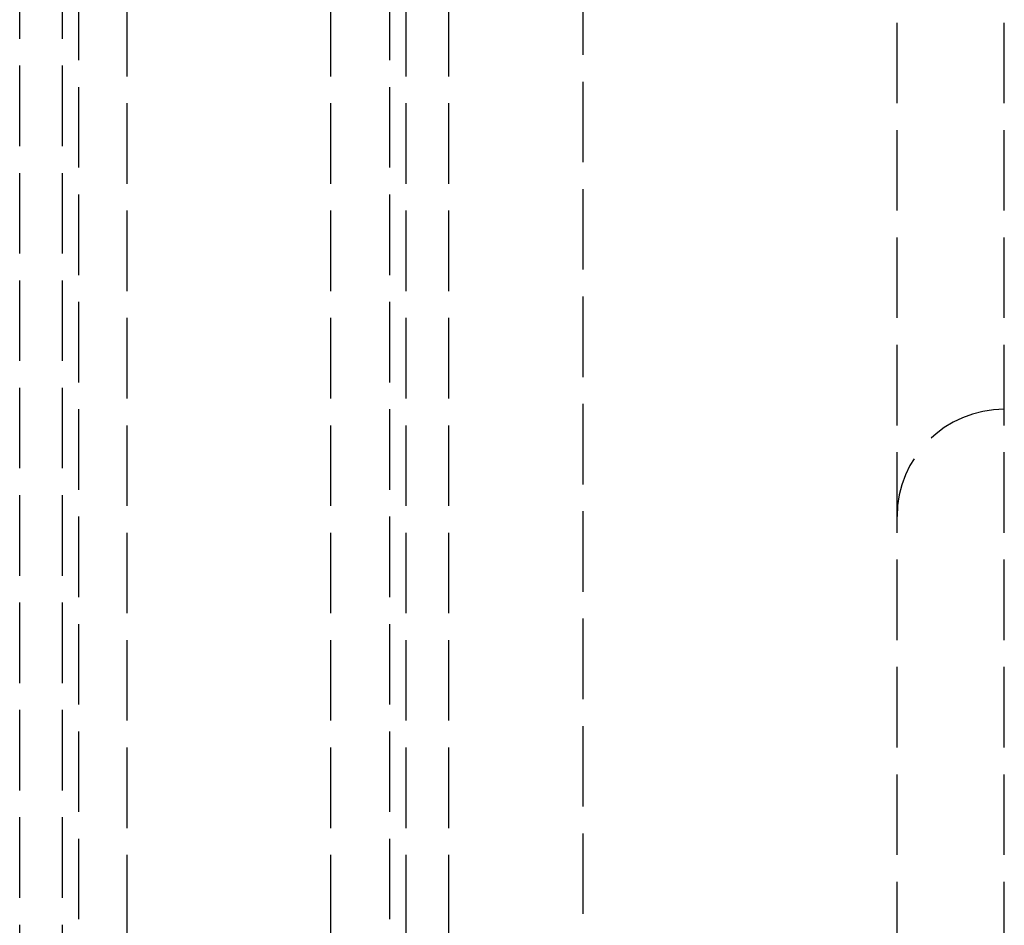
# Model space of a CAD drawing. Header units: millimetres. Extents: x -108 to 0, y 0 to 486.
# Tile 7 of 48: x -108 to -90, y 32 to 49. Entities that reach past the tile are written whole.
import ezdxf

# ---------------------------------------------------------------- set-up
doc = ezdxf.new("R2010")
doc.units = ezdxf.units.MM
doc.header["$LTSCALE"] = 10
doc.linetypes.add('ALLCAD_Strich', pattern=[0.2, 0.15, -0.05])
doc.layers.add('BESCH_KONT_sich_schn_grun_2d', color=10, linetype='Continuous')

msp = doc.modelspace()

# ---------------------------------------------------------------- linework, layer by layer
at = {"layer": 'BESCH_KONT_sich_schn_grun_2d', "linetype": 'ALLCAD_Strich'}
for p, q in [((-108.199, 4.5), (-108.199, 460.9)), ((-107.399, 4.5), (-107.399, 460.9)), ((-106.199, 17.8), (-106.199, 458)), ((-102.399, 17.8), (-102.399, 458)), ((-107.099, 20.1), (-107.099, 454.5)), ((-101.299, 20.1), (-101.299, 454.5)), ((-100.999, 11.8), (-100.999, 453.6)), ((-100.199, 11.8), (-100.199, 453.6)), ((-97.699, 14.2), (-97.699, 451.2)), ((-91.849, 27.3), (-91.849, 62.9)), ((-89.849, 27.3), (-89.849, 59.65))]:
    msp.add_line(p, q, dxfattribs=at)
msp.add_arc((-89.849, 39.6), 2, 90, 180, dxfattribs=at)

doc.saveas('drawing.dxf')
